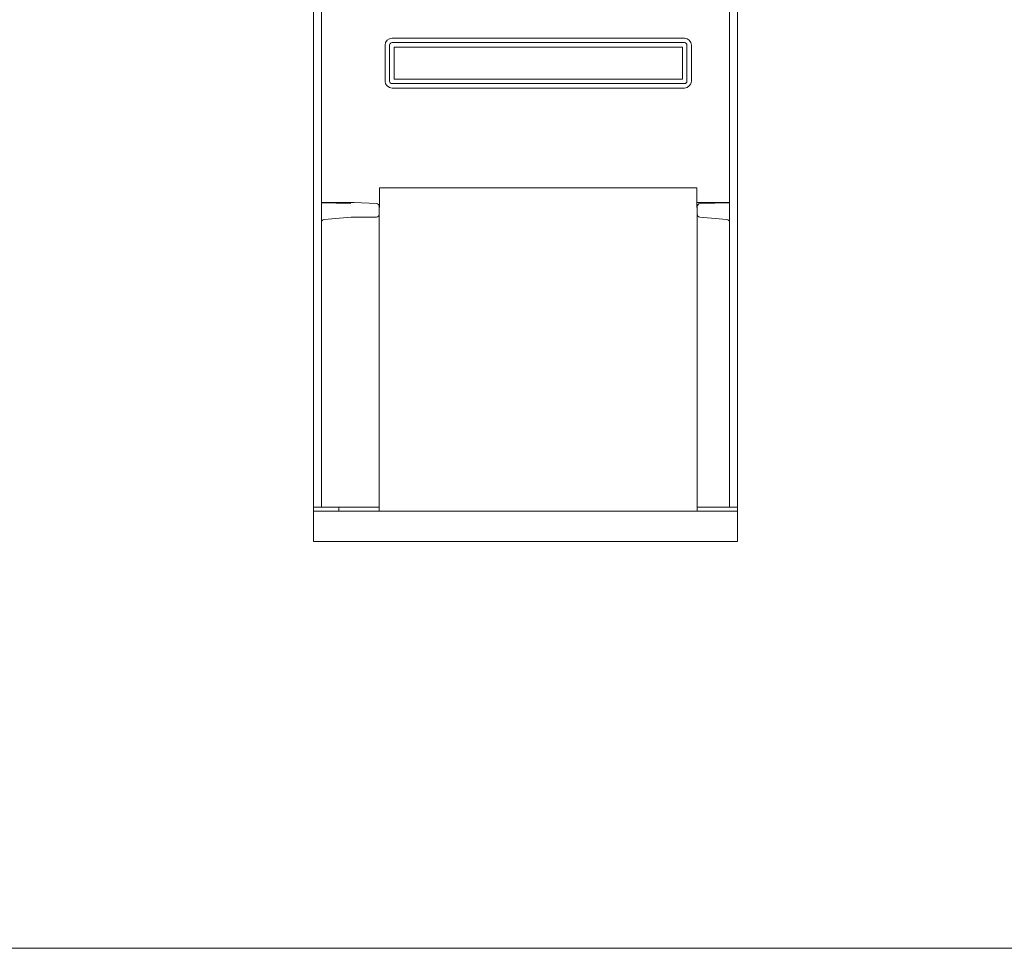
# Model space of a CAD drawing. Header units: millimetres. Extents: x 730 to 10409, y 1134 to 11940.
# Tile 6 of 44: x 2065 to 2856, y 5082 to 5827. Entities that reach past the tile are written whole.
import ezdxf

# ---------------------------------------------------------------- set-up
doc = ezdxf.new("R2010")
doc.units = ezdxf.units.MM
doc.layers.add('kontur OBUDOWY', color=7, linetype='Continuous', lineweight=5)
doc.layers.add('Schematy elektryka', color=7, linetype='Continuous', lineweight=9)

msp = doc.modelspace()

# ---------------------------------------------------------------- linework, layer by layer
at = {"layer": 'kontur OBUDOWY', "color": 7}
for p, q in [((2301.13, 5435.84), (2301.13, 6081.48)), ((2641.54, 5432.64), (2641.54, 6081.48)), ((2307.53, 5868.5), (2307.53, 5679.98)), ((2635.14, 5868.5), (2635.14, 5679.98)), ((2500.93, 5692.24), (2354.15, 5692.24)), ((2354.15, 5692.24), (2608.93, 5692.24)), ((2333.74, 5680.45), (2307.53, 5680.45)), ((2331.19, 5679.56), (2307.53, 5680.18)), ((2608.93, 5680.45), (2635.14, 5680.45)), ((2611.47, 5679.56), (2635.14, 5680.18)), ((2309.72, 5666.78), (2331.34, 5668.67)), ((2353.94, 5443.04), (2353.94, 5668.86)), ((2609.14, 5668.86), (2609.14, 5443.04)), ((2632.95, 5666.78), (2611.33, 5668.67)), ((2307.53, 5664.39), (2307.53, 5435.84)), ((2635.14, 5664.39), (2635.14, 5435.84)), ((2301.13, 5408.24), (2301.13, 5435.84)), ((2307.53, 5435.84), (2353.94, 5435.84)), ((2641.54, 5432.64), (2321.54, 5432.64)), ((2635.14, 5435.84), (2609.14, 5435.84)), ((2641.54, 5408.24), (2641.54, 5432.64)), ((2641.54, 5408.24), (2301.13, 5408.24))]:
    msp.add_line(p, q, dxfattribs=at)
at = {"layer": 'kontur OBUDOWY'}
for p, q in [((2598.86, 5812.24), (2364.22, 5812.24)), ((2358.62, 5806.64), (2358.62, 5777.84)), ((2362.22, 5806.64), (2362.22, 5777.84)), ((2598.86, 5808.64), (2364.22, 5808.64)), ((2597.26, 5805.04), (2365.82, 5805.04)), ((2365.82, 5805.04), (2365.82, 5779.44)), ((2597.26, 5779.44), (2597.26, 5805.04)), ((2600.86, 5777.84), (2600.86, 5806.64)), ((2604.46, 5777.84), (2604.46, 5806.64)), ((2365.82, 5779.44), (2597.26, 5779.44)), ((2364.22, 5775.84), (2598.86, 5775.84)), ((2364.22, 5772.24), (2598.86, 5772.24)), ((2333.74, 5680.45), (2351.6, 5679.56)), ((2331.34, 5668.67), (2351.75, 5668.67)), ((2321.54, 5432.64), (2301.22, 5432.64))]:
    msp.add_line(p, q, dxfattribs=at)
at = {"layer": 'kontur OBUDOWY', "color": 7, "ltscale": 0.299915}
for p, q in [((2354.15, 5692.24), (2354.15, 5682.64)), ((2354.15, 5692.24), (2354.15, 5676.45)), ((2608.93, 5692.24), (2608.93, 5676.45))]:
    msp.add_line(p, q, dxfattribs=at)
at = {"layer": 'kontur OBUDOWY', "color": 7, "ltscale": 0.38351}
for p, q in [((2307.53, 5680.18), (2307.53, 5667.91)), ((2635.14, 5680.18), (2635.14, 5667.91))]:
    msp.add_line(p, q, dxfattribs=at)
at = {"layer": 'kontur OBUDOWY', "color": 7, "ltscale": 0.190853}
for p, q in [((2353.94, 5671.06), (2353.94, 5677.17)), ((2609.14, 5671.06), (2609.14, 5677.17))]:
    msp.add_line(p, q, dxfattribs=at)
at = {"layer": 'kontur OBUDOWY', "color": 7, "ltscale": 0.009165}
msp.add_line((2353.94, 5676.45), (2354.15, 5676.45), dxfattribs=at)
at = {"layer": 'kontur OBUDOWY', "color": 7, "ltscale": 0.009164}
msp.add_line((2608.93, 5676.45), (2609.14, 5676.45), dxfattribs=at)
at = {"layer": 'kontur OBUDOWY', "color": 7, "ltscale": 0.04149}
for p, q in [((2307.53, 5667.91), (2307.53, 5666.58)), ((2635.14, 5667.91), (2635.14, 5666.58))]:
    msp.add_line(p, q, dxfattribs=at)
at = {"layer": 'kontur OBUDOWY', "color": 7, "ltscale": 0.068725}
for p, q in [((2353.94, 5668.86), (2353.94, 5671.06)), ((2609.14, 5668.86), (2609.14, 5671.06)), ((2307.53, 5666.58), (2307.53, 5664.39)), ((2635.14, 5664.39), (2635.14, 5666.58))]:
    msp.add_line(p, q, dxfattribs=at)
at = {"layer": 'kontur OBUDOWY', "color": 7, "ltscale": 0.225}
for p, q in [((2353.94, 5435.84), (2353.94, 5443.04)), ((2609.14, 5443.04), (2609.14, 5435.84))]:
    msp.add_line(p, q, dxfattribs=at)
at = {"layer": 'kontur OBUDOWY', "color": 7, "ltscale": 0.131913}
msp.add_line((2307.53, 5435.84), (2301.13, 5435.84), dxfattribs=at)
at = {"layer": 'kontur OBUDOWY', "color": 7, "ltscale": 0.1}
for p, q in [((2321.54, 5432.64), (2321.54, 5435.84)), ((2353.94, 5432.64), (2353.94, 5435.84)), ((2609.14, 5435.84), (2609.14, 5432.64))]:
    msp.add_line(p, q, dxfattribs=at)
at = {"layer": 'kontur OBUDOWY', "color": 7, "ltscale": 0.068087}
msp.add_line((2321.54, 5435.84), (2323.72, 5435.84), dxfattribs=at)
at = {"layer": 'kontur OBUDOWY', "color": 7, "ltscale": 0.131912}
msp.add_line((2635.14, 5435.84), (2639.36, 5435.84), dxfattribs=at)
at = {"layer": 'kontur OBUDOWY', "color": 7, "ltscale": 0.068088}
msp.add_line((2639.36, 5435.84), (2641.54, 5435.84), dxfattribs=at)
at = {"layer": 'kontur OBUDOWY'}
for centre, radius, start, end in [((2364.22, 5806.64), 5.6, 90, 180), ((2598.86, 5806.64), 5.6, 0, 90), ((2364.22, 5806.64), 2, 90, 180), ((2598.86, 5806.64), 2, 0, 90), ((2364.22, 5777.84), 5.6, 180, 270), ((2364.22, 5777.84), 2, 180, 270), ((2598.86, 5777.84), 5.6, 270, 0), ((2598.86, 5777.84), 2, 270, 0)]:
    msp.add_arc(centre, radius, start, end, dxfattribs=at)
at = {"layer": 'kontur OBUDOWY', "color": 7}
for centre, start, end in [((2351.54, 5677.17), 0, 88.5), ((2611.54, 5677.17), 91.5, 180.00001), ((2309.93, 5664.39), 95, 180.00001), ((2351.54, 5671.06), 275, 0.00001), ((2611.54, 5671.06), 180.00001, 265), ((2632.74, 5664.39), 0, 85)]:
    msp.add_arc(centre, 2.4, start, end, dxfattribs=at)
at = {"layer": 'Schematy elektryka'}
msp.add_lwpolyline([(755.65, 8051.85), (4955.65, 8051.85), (4955.65, 5081.85), (755.65, 5081.85)], close=True, dxfattribs=at)

doc.saveas('drawing.dxf')
